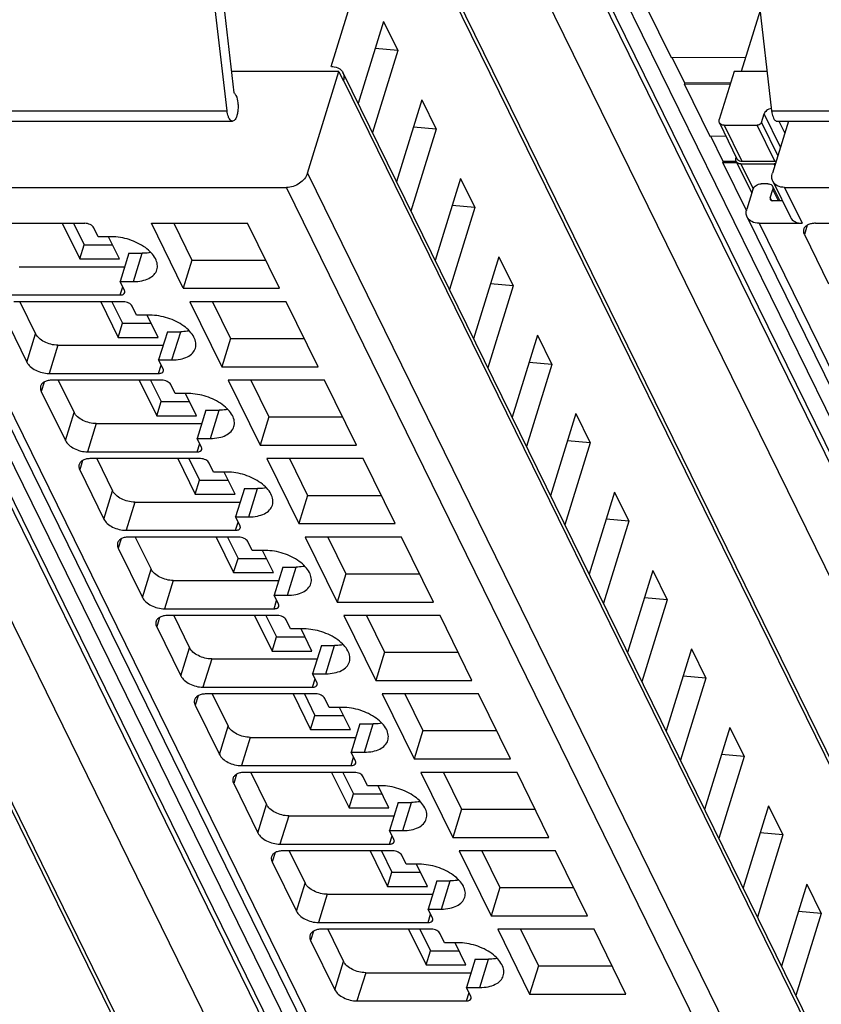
# Model space of a CAD drawing. Header units: millimetres. Extents: x 0 to 841, y 0 to 594.
# Tile 146 of 237: x 527 to 549, y 51 to 78. Entities that reach past the tile are written whole.
import ezdxf

# ---------------------------------------------------------------- set-up
doc = ezdxf.new("R2010")
doc.units = ezdxf.units.MM
doc.header["$LTSCALE"] = 46.255
doc.layers.get('0').update_dxf_attribs({"linetype": 'CONTINUOUS'})

msp = doc.modelspace()

# ---------------------------------------------------------------- linework, layer by layer
at = {"color": 9, "linetype": 'CONTINUOUS'}
for p, q in [((541.87221, 33.68029), (515.10045, 88.23541)), ((565.17505, 33.68029), (538.40329, 88.23541)), ((540.71115, 32.90348), (513.93937, 87.45865)), ((516.10722, 87.45865), (542.87901, 32.90348)), ((564.014, 32.90348), (537.24221, 87.45865)), ((539.41006, 87.45865), (566.18185, 32.90348)), ((535.83015, 37.61283), (514.05017, 81.99579)), ((559.133, 37.61283), (537.35301, 81.99579)), ((557.95718, 31.51324), (535.87215, 76.5178)), ((524.44906, 75.6697), (532.64651, 75.6697)), ((547.75191, 75.6697), (555.94935, 75.6697)), ((547.99475, 74.66228), (547.54262, 75.58362)), ((547.9502, 75.38375), (548.11434, 75.04928)), ((546.43262, 75.27029), (546.92069, 74.27572)), ((547.84175, 74.27572), (547.35368, 75.27029)), ((547.47, 75.34863), (547.92213, 74.42728)), ((546.89648, 74.19739), (547.23628, 73.50495)), ((547.83812, 74.15545), (547.81754, 74.19739)), ((534.87627, 73.93864), (557.20534, 28.43679)), ((556.62377, 28.04512), (534.29471, 73.54697)), ((547.93766, 73.17906), (547.7839, 73.49239)), ((548.11062, 73.54697), (548.59869, 72.5524)), ((547.71128, 73.25739), (547.74687, 73.18486)), ((524.09847, 72.5524), (545.4514, 29.0397)), ((547.40131, 72.5524), (568.75424, 29.0397)), ((548.73914, 72.5006), (548.6591, 72.24159)), ((530.04952, 70.93621), (530.29158, 71.71954)), ((529.67991, 70.56325), (529.75109, 70.79358)), ((527.095, 68.69842), (527.33707, 69.48174)), ((531.11716, 68.76058), (531.35923, 69.5439)), ((527.95012, 69.17094), (527.70805, 68.38761)), ((530.74755, 68.38761), (530.81873, 68.61795)), ((527.57159, 68.14933), (527.49155, 67.89032)), ((528.16265, 66.52278), (528.40471, 67.30611)), ((532.18481, 66.58494), (532.42688, 67.36827)), ((529.01776, 66.9953), (528.7757, 66.21198)), ((531.8152, 66.21198), (531.88638, 66.44231)), ((528.63924, 65.97369), (528.5592, 65.71469)), ((529.23029, 64.34715), (529.47236, 65.13047)), ((533.25246, 64.40931), (533.49452, 65.19263)), ((530.08541, 64.81967), (529.84334, 64.03634)), ((532.88285, 64.03634), (532.95403, 64.26668)), ((529.70689, 63.79806), (529.62685, 63.53905)), ((530.29794, 62.17151), (530.54001, 62.95484)), ((534.3201, 62.23367), (534.56217, 63.017)), ((531.15306, 62.64403), (530.91099, 61.86071)), ((533.95049, 61.86071), (534.02167, 62.09104)), ((530.77453, 61.62242), (530.69449, 61.36342)), ((531.36559, 59.99588), (531.60765, 60.7792)), ((535.38775, 60.05804), (535.62982, 60.84137)), ((532.2207, 60.4684), (531.97864, 59.68507)), ((535.01814, 59.68507), (535.08932, 59.91541)), ((531.84218, 59.44679), (531.76214, 59.18778)), ((532.43323, 57.82024), (532.6753, 58.60357)), ((536.4554, 57.8824), (536.69746, 58.66573)), ((533.28835, 58.29276), (533.04628, 57.50944)), ((536.08579, 57.50944), (536.15697, 57.73977)), ((532.90983, 57.27115), (532.82979, 57.01215)), ((533.50088, 55.64461), (533.74295, 56.42793)), ((537.52304, 55.70677), (537.76511, 56.4901)), ((534.356, 56.11713), (534.11393, 55.3338)), ((537.15343, 55.3338), (537.22461, 55.56414)), ((533.97747, 55.09552), (533.89743, 54.83651)), ((534.56853, 53.46897), (534.81059, 54.2523)), ((538.59069, 53.53113), (538.83276, 54.31446)), ((535.42364, 53.94149), (535.18158, 53.15817)), ((538.22108, 53.15817), (538.29226, 53.3885)), ((535.04512, 52.91988), (534.96508, 52.66088)), ((535.63617, 51.29334), (535.87824, 52.07666)), ((539.65834, 51.3555), (539.9004, 52.13883)), ((536.49129, 51.76586), (536.24922, 50.98253)), ((539.28873, 50.98253), (539.3599, 51.21287))]:
    msp.add_line(p, q, dxfattribs=at)
at = {"color": 7, "linetype": 'CONTINUOUS'}
for p, q in [((515.45155, 87.80143), (542.22334, 33.24627)), ((538.7544, 87.80143), (565.52618, 33.24627)), ((514.0385, 82.21606), (535.81849, 37.8331)), ((537.34134, 82.21606), (559.12133, 37.8331)), ((535.53023, 76.90163), (536.74056, 80.81827)), ((532.64651, 75.6697), (532.22082, 79.34447)), ((547.32622, 79.34447), (547.75191, 75.6697)), ((532.52302, 78.84006), (532.832, 76.17281)), ((544.26338, 78.57695), (544.96497, 77.14725)), ((547.42985, 78.44993), (546.90719, 76.75861)), ((536.98489, 78.15015), (536.28192, 75.87535)), ((536.98489, 78.15015), (537.38144, 77.34206)), ((537.38144, 77.34206), (536.67848, 75.06725)), ((537.38144, 77.34206), (536.75229, 77.39746)), ((544.96497, 77.14725), (547.03202, 77.16255)), ((545.34325, 76.44051), (544.99632, 77.14748)), ((535.74771, 76.75861), (532.76414, 76.75861)), ((534.87627, 73.93864), (535.74771, 76.75861)), ((535.53599, 76.90163), (535.53023, 76.90163)), ((535.74771, 76.75861), (535.86973, 76.50997)), ((546.70834, 76.75861), (546.29682, 75.42696)), ((547.62577, 76.75861), (546.70834, 76.75861)), ((535.86072, 76.73367), (557.94575, 31.72911)), ((535.86973, 76.50997), (535.87215, 76.5178)), ((545.33102, 76.40132), (545.34313, 76.44048)), ((546.60083, 76.41072), (545.33102, 76.40132)), ((545.33102, 76.40132), (546.03262, 74.97161)), ((546.61293, 76.44989), (545.34316, 76.44048)), ((538.05254, 75.97452), (537.34957, 73.69971)), ((538.05254, 75.97452), (538.44909, 75.16642)), ((524.59837, 75.38375), (532.79581, 75.38375)), ((547.47, 75.34863), (547.54262, 75.58362)), ((548.2177, 75.38375), (547.77113, 73.93864)), ((547.90121, 75.38375), (556.09865, 75.38375)), ((538.44909, 75.16642), (537.74612, 72.89162)), ((538.44909, 75.16642), (537.81994, 75.22182)), ((546.30149, 75.33885), (546.78956, 74.34427)), ((546.43262, 75.27029), (547.35368, 75.27029)), ((546.03262, 74.97161), (546.48008, 74.97493)), ((546.4109, 74.26487), (546.06397, 74.97185)), ((546.76999, 74.38415), (546.76068, 74.35405)), ((546.39867, 74.22568), (546.41077, 74.26485)), ((546.78371, 74.22853), (546.39867, 74.22568)), ((546.39867, 74.22568), (547.05099, 72.8964)), ((546.7654, 74.26747), (546.41081, 74.26485)), ((546.76535, 74.26594), (547.19791, 73.38447)), ((546.89648, 74.19739), (547.81754, 74.19739)), ((546.92069, 74.27572), (547.84175, 74.27572)), ((539.12018, 73.79888), (538.41721, 71.52408)), ((539.12018, 73.79888), (539.51674, 72.99079)), ((524.80778, 73.54697), (534.29471, 73.54697)), ((547.23126, 73.49239), (547.06181, 72.94406)), ((547.6481, 73.64906), (547.46389, 73.64906)), ((547.71128, 73.25739), (547.7839, 73.49239)), ((547.77923, 73.5805), (547.97623, 73.17906)), ((547.78279, 73.71837), (548.27086, 72.72379)), ((548.11062, 73.54697), (557.59755, 73.54697)), ((539.51674, 72.99079), (538.81377, 70.71598)), ((539.51674, 72.99079), (538.88758, 73.04619)), ((548.04744, 73.17906), (547.77918, 73.17906)), ((523.77063, 72.72379), (545.12357, 29.21109)), ((547.07348, 72.72379), (568.42641, 29.21109)), ((525.66427, 72.5524), (528.70377, 72.5524)), ((528.07328, 72.5524), (528.55824, 71.56414)), ((528.38651, 72.5524), (528.67928, 71.9558)), ((529.07101, 72.17943), (528.94899, 72.42808)), ((530.54589, 72.5524), (533.21697, 72.5524)), ((531.43052, 70.74973), (530.54589, 72.5524)), ((531.17236, 72.5524), (531.67258, 71.53306)), ((534.10159, 70.74973), (533.21697, 72.5524)), ((547.40131, 72.5524), (548.59869, 72.5524)), ((548.96711, 72.5524), (552.00662, 72.5524)), ((529.43943, 72.17943), (529.07101, 72.17943)), ((529.66352, 71.56414), (529.36157, 72.17943)), ((548.6591, 72.24159), (549.3302, 70.87405)), ((528.55824, 71.56414), (528.67928, 71.9558)), ((528.67928, 71.9558), (529.47132, 71.9558)), ((528.55824, 71.56414), (529.66352, 71.56414)), ((529.92316, 71.71954), (529.68109, 70.93621)), ((529.92316, 71.71954), (530.29158, 71.71954)), ((540.18783, 71.62325), (539.48486, 69.34844)), ((540.18783, 71.62325), (540.58438, 70.81515)), ((526.88247, 71.34657), (529.8079, 71.34657)), ((531.67258, 71.53306), (531.43052, 70.74973)), ((531.67258, 71.53306), (533.71719, 71.53306)), ((529.68109, 70.93621), (530.04952, 70.93621)), ((529.80311, 70.68757), (529.68109, 70.93621)), ((531.43052, 70.74973), (534.10159, 70.74973)), ((540.58438, 70.81515), (539.88141, 68.54035)), ((540.58438, 70.81515), (539.95523, 70.87055)), ((526.64041, 70.56325), (529.67991, 70.56325)), ((529.77142, 70.37676), (526.73192, 70.37676)), ((526.89785, 70.37676), (527.33707, 69.48174)), ((529.14092, 70.37676), (529.62589, 69.3885)), ((529.45416, 70.37676), (529.74692, 69.78017)), ((530.13866, 70.0038), (530.01664, 70.25244)), ((534.28462, 70.37676), (531.61354, 70.37676)), ((531.61354, 70.37676), (532.49816, 68.57409)), ((532.24001, 70.37676), (532.74023, 69.35742)), ((535.16924, 68.57409), (534.28462, 70.37676)), ((526.42391, 70.06596), (527.095, 68.69842)), ((530.50708, 70.0038), (530.13866, 70.0038)), ((530.73116, 69.3885), (530.42922, 70.0038)), ((529.62589, 69.3885), (529.74692, 69.78017)), ((529.74692, 69.78017), (530.53896, 69.78017)), ((529.62589, 69.3885), (530.73116, 69.3885)), ((530.99081, 69.5439), (530.74874, 68.76058)), ((530.99081, 69.5439), (531.35923, 69.5439)), ((541.25547, 69.44761), (540.55251, 67.17281)), ((541.25547, 69.44761), (541.65203, 68.63952)), ((527.95012, 69.17094), (530.87555, 69.17094)), ((532.74023, 69.35742), (532.49816, 68.57409)), ((532.74023, 69.35742), (534.78484, 69.35742)), ((530.74874, 68.76058), (531.11716, 68.76058)), ((530.87076, 68.51193), (530.74874, 68.76058)), ((532.49816, 68.57409), (535.16924, 68.57409)), ((541.65203, 68.63952), (540.94906, 66.36471)), ((541.65203, 68.63952), (541.02287, 68.69492)), ((527.70805, 68.38761), (530.74755, 68.38761)), ((530.83907, 68.20113), (527.79956, 68.20113)), ((527.9655, 68.20113), (528.40471, 67.30611)), ((530.20857, 68.20113), (530.69354, 67.21287)), ((530.5218, 68.20113), (530.81457, 67.60453)), ((531.2063, 67.82816), (531.08429, 68.07681)), ((535.35226, 68.20113), (532.68119, 68.20113)), ((532.68119, 68.20113), (533.56581, 66.39846)), ((533.30765, 68.20113), (533.80788, 67.18179)), ((536.23689, 66.39846), (535.35226, 68.20113)), ((527.49155, 67.89032), (528.16265, 66.52278)), ((531.57473, 67.82816), (531.2063, 67.82816)), ((531.79881, 67.21287), (531.49687, 67.82816)), ((530.69354, 67.21287), (530.81457, 67.60453)), ((530.81457, 67.60453), (531.60661, 67.60453)), ((530.69354, 67.21287), (531.79881, 67.21287)), ((532.05845, 67.36827), (531.81639, 66.58494)), ((532.05845, 67.36827), (532.42688, 67.36827)), ((542.32312, 67.27198), (541.62015, 64.99717)), ((542.32312, 67.27198), (542.71968, 66.46388)), ((529.01776, 66.9953), (531.9432, 66.9953)), ((533.80788, 67.18179), (533.56581, 66.39846)), ((533.80788, 67.18179), (535.85248, 67.18179)), ((531.81639, 66.58494), (532.18481, 66.58494)), ((531.9384, 66.3363), (531.81639, 66.58494)), ((533.56581, 66.39846), (536.23689, 66.39846)), ((542.71968, 66.46388), (542.01671, 64.18908)), ((542.71968, 66.46388), (542.09052, 66.51928)), ((528.7757, 66.21198), (531.8152, 66.21198)), ((531.90671, 66.02549), (528.86721, 66.02549)), ((529.03315, 66.02549), (529.47236, 65.13047)), ((531.27622, 66.02549), (531.76118, 65.03723)), ((531.58945, 66.02549), (531.88222, 65.4289)), ((532.27395, 65.65253), (532.15193, 65.90117)), ((536.41991, 66.02549), (533.74883, 66.02549)), ((533.74883, 66.02549), (534.63346, 64.22282)), ((534.3753, 66.02549), (534.87552, 65.00615)), ((537.30453, 64.22282), (536.41991, 66.02549)), ((528.5592, 65.71469), (529.23029, 64.34715)), ((532.64237, 65.65253), (532.27395, 65.65253)), ((532.86646, 65.03723), (532.56451, 65.65253)), ((531.76118, 65.03723), (531.88222, 65.4289)), ((531.88222, 65.4289), (532.67426, 65.4289)), ((531.76118, 65.03723), (532.86646, 65.03723)), ((533.1261, 65.19263), (532.88403, 64.40931)), ((533.1261, 65.19263), (533.49452, 65.19263)), ((534.87552, 65.00615), (534.63346, 64.22282)), ((534.87552, 65.00615), (536.92013, 65.00615)), ((543.39077, 65.09634), (542.6878, 62.82154)), ((543.39077, 65.09634), (543.78732, 64.28825)), ((530.08541, 64.81967), (533.01084, 64.81967)), ((532.88403, 64.40931), (533.25246, 64.40931)), ((533.00605, 64.16066), (532.88403, 64.40931)), ((534.63346, 64.22282), (537.30453, 64.22282)), ((543.78732, 64.28825), (543.08435, 62.01344)), ((543.78732, 64.28825), (543.15817, 64.34365)), ((529.84334, 64.03634), (532.88285, 64.03634)), ((532.97436, 63.84986), (529.93486, 63.84986)), ((530.10079, 63.84986), (530.54001, 62.95484)), ((532.34386, 63.84986), (532.82883, 62.8616)), ((532.6571, 63.84986), (532.94986, 63.25326)), ((533.3416, 63.47689), (533.21958, 63.72554)), ((537.48756, 63.84986), (534.81648, 63.84986)), ((534.81648, 63.84986), (535.7011, 62.04719)), ((535.44295, 63.84986), (535.94317, 62.83052)), ((538.37218, 62.04719), (537.48756, 63.84986)), ((529.62685, 63.53905), (530.29794, 62.17151)), ((533.71002, 63.47689), (533.3416, 63.47689)), ((533.9341, 62.8616), (533.63216, 63.47689)), ((532.82883, 62.8616), (532.94986, 63.25326)), ((532.94986, 63.25326), (533.7419, 63.25326)), ((532.82883, 62.8616), (533.9341, 62.8616)), ((534.19375, 63.017), (533.95168, 62.23367)), ((534.19375, 63.017), (534.56217, 63.017)), ((535.94317, 62.83052), (535.7011, 62.04719)), ((535.94317, 62.83052), (537.98778, 62.83052)), ((544.45841, 62.92071), (543.75545, 60.6459)), ((544.45841, 62.92071), (544.85497, 62.11261)), ((531.15306, 62.64403), (534.07849, 62.64403)), ((533.95168, 62.23367), (534.3201, 62.23367)), ((534.0737, 61.98503), (533.95168, 62.23367)), ((535.7011, 62.04719), (538.37218, 62.04719)), ((544.85497, 62.11261), (544.152, 59.83781)), ((544.85497, 62.11261), (544.22581, 62.16801)), ((530.91099, 61.86071), (533.95049, 61.86071)), ((534.04201, 61.67422), (531.0025, 61.67422)), ((531.16844, 61.67422), (531.60765, 60.7792)), ((533.41151, 61.67422), (533.89648, 60.68596)), ((533.72474, 61.67422), (534.01751, 61.07763)), ((534.40924, 61.30126), (534.28723, 61.5499)), ((538.5552, 61.67422), (535.88413, 61.67422)), ((535.88413, 61.67422), (536.76875, 59.87156)), ((536.51059, 61.67422), (537.01081, 60.65488)), ((539.43983, 59.87156), (538.5552, 61.67422)), ((530.69449, 61.36342), (531.36559, 59.99588)), ((534.77767, 61.30126), (534.40924, 61.30126)), ((535.00175, 60.68596), (534.69981, 61.30126)), ((533.89648, 60.68596), (534.01751, 61.07763)), ((534.01751, 61.07763), (534.80955, 61.07763)), ((533.89648, 60.68596), (535.00175, 60.68596)), ((535.26139, 60.84137), (535.01933, 60.05804)), ((535.26139, 60.84137), (535.62982, 60.84137)), ((537.01081, 60.65488), (536.76875, 59.87156)), ((537.01081, 60.65488), (539.05542, 60.65488)), ((545.52606, 60.74507), (544.82309, 58.47027)), ((545.52606, 60.74507), (545.92262, 59.93698)), ((532.2207, 60.4684), (535.14614, 60.4684)), ((535.01933, 60.05804), (535.38775, 60.05804)), ((535.14134, 59.80939), (535.01933, 60.05804)), ((536.76875, 59.87156), (539.43983, 59.87156)), ((545.92262, 59.93698), (545.21965, 57.66217)), ((545.92262, 59.93698), (545.29346, 59.99238)), ((531.97864, 59.68507), (535.01814, 59.68507)), ((535.10965, 59.49859), (532.07015, 59.49859)), ((532.23609, 59.49859), (532.6753, 58.60357)), ((534.47916, 59.49859), (534.96412, 58.51033)), ((534.79239, 59.49859), (535.08516, 58.90199)), ((535.47689, 59.12562), (535.35487, 59.37427)), ((539.62285, 59.49859), (536.95177, 59.49859)), ((536.95177, 59.49859), (537.8364, 57.69592)), ((537.57824, 59.49859), (538.07846, 58.47925)), ((540.50747, 57.69592), (539.62285, 59.49859)), ((531.76214, 59.18778), (532.43323, 57.82024)), ((535.84531, 59.12562), (535.47689, 59.12562)), ((536.0694, 58.51033), (535.76745, 59.12562)), ((534.96412, 58.51033), (535.08516, 58.90199)), ((535.08516, 58.90199), (535.8772, 58.90199)), ((534.96412, 58.51033), (536.0694, 58.51033)), ((536.32904, 58.66573), (536.08697, 57.8824)), ((536.32904, 58.66573), (536.69746, 58.66573)), ((538.07846, 58.47925), (537.8364, 57.69592)), ((538.07846, 58.47925), (540.12307, 58.47925)), ((546.59371, 58.56944), (545.89074, 56.29463)), ((546.59371, 58.56944), (546.99026, 57.76134)), ((533.28835, 58.29276), (536.21378, 58.29276)), ((536.08697, 57.8824), (536.4554, 57.8824)), ((536.20899, 57.63376), (536.08697, 57.8824)), ((537.8364, 57.69592), (540.50747, 57.69592)), ((546.99026, 57.76134), (546.28729, 55.48654)), ((546.99026, 57.76134), (546.36111, 57.81674)), ((533.04628, 57.50944), (536.08579, 57.50944)), ((536.1773, 57.32295), (533.1378, 57.32295)), ((533.30373, 57.32295), (533.74295, 56.42793)), ((535.5468, 57.32295), (536.03177, 56.33469)), ((535.86004, 57.32295), (536.1528, 56.72636)), ((536.54454, 56.94999), (536.42252, 57.19863)), ((540.6905, 57.32295), (538.01942, 57.32295)), ((538.01942, 57.32295), (538.90404, 55.52029)), ((538.64589, 57.32295), (539.14611, 56.30361)), ((541.57512, 55.52029), (540.6905, 57.32295)), ((532.82979, 57.01215), (533.50088, 55.64461)), ((536.91296, 56.94999), (536.54454, 56.94999)), ((537.13704, 56.33469), (536.8351, 56.94999)), ((536.03177, 56.33469), (536.1528, 56.72636)), ((536.1528, 56.72636), (536.94484, 56.72636)), ((536.03177, 56.33469), (537.13704, 56.33469)), ((537.39669, 56.4901), (537.15462, 55.70677)), ((537.39669, 56.4901), (537.76511, 56.4901)), ((539.14611, 56.30361), (538.90404, 55.52029)), ((539.14611, 56.30361), (541.19072, 56.30361)), ((547.66135, 56.3938), (546.95839, 54.119)), ((547.66135, 56.3938), (548.05791, 55.58571)), ((534.356, 56.11713), (537.28143, 56.11713)), ((537.15462, 55.70677), (537.52304, 55.70677)), ((537.27664, 55.45812), (537.15462, 55.70677)), ((538.90404, 55.52029), (541.57512, 55.52029)), ((548.05791, 55.58571), (547.35494, 53.3109)), ((548.05791, 55.58571), (547.42875, 55.64111)), ((534.11393, 55.3338), (537.15343, 55.3338)), ((537.24494, 55.14732), (534.20544, 55.14732)), ((534.37138, 55.14732), (534.81059, 54.2523)), ((536.61445, 55.14732), (537.09942, 54.15906)), ((536.92768, 55.14732), (537.22045, 54.55072)), ((537.61218, 54.77435), (537.49017, 55.023)), ((541.75814, 55.14732), (539.08707, 55.14732)), ((539.08707, 55.14732), (539.97169, 53.34465)), ((539.71353, 55.14732), (540.21375, 54.12798)), ((542.64276, 53.34465), (541.75814, 55.14732)), ((533.89743, 54.83651), (534.56853, 53.46897)), ((537.98061, 54.77435), (537.61218, 54.77435)), ((538.20469, 54.15906), (537.90275, 54.77435)), ((537.09942, 54.15906), (537.22045, 54.55072)), ((537.22045, 54.55072), (538.01249, 54.55072)), ((537.09942, 54.15906), (538.20469, 54.15906)), ((538.46433, 54.31446), (538.22227, 53.53113)), ((538.46433, 54.31446), (538.83276, 54.31446)), ((540.21375, 54.12798), (539.97169, 53.34465)), ((540.21375, 54.12798), (542.25836, 54.12798)), ((548.729, 54.21817), (548.02603, 51.94336)), ((548.729, 54.21817), (549.12556, 53.41007)), ((535.42364, 53.94149), (538.34908, 53.94149)), ((538.22227, 53.53113), (538.59069, 53.53113)), ((538.34428, 53.28249), (538.22227, 53.53113)), ((539.97169, 53.34465), (542.64276, 53.34465)), ((549.12556, 53.41007), (548.42259, 51.13527)), ((549.12556, 53.41007), (548.4964, 53.46547)), ((535.18158, 53.15817), (538.22108, 53.15817)), ((538.31259, 52.97168), (535.27309, 52.97168)), ((535.43903, 52.97168), (535.87824, 52.07666)), ((537.68209, 52.97168), (538.16706, 51.98342)), ((537.99533, 52.97168), (538.2881, 52.37509)), ((538.67983, 52.59872), (538.55781, 52.84736)), ((542.82579, 52.97168), (540.15471, 52.97168)), ((540.15471, 52.97168), (541.03933, 51.16902)), ((540.78118, 52.97168), (541.2814, 51.95234)), ((543.71041, 51.16902), (542.82579, 52.97168)), ((534.96508, 52.66088), (535.63617, 51.29334)), ((539.04825, 52.59872), (538.67983, 52.59872)), ((539.27234, 51.98342), (538.97039, 52.59872)), ((538.16706, 51.98342), (538.2881, 52.37509)), ((538.2881, 52.37509), (539.08014, 52.37509)), ((538.16706, 51.98342), (539.27234, 51.98342)), ((539.53198, 52.13883), (539.28991, 51.3555)), ((539.53198, 52.13883), (539.9004, 52.13883)), ((541.2814, 51.95234), (541.03933, 51.16902)), ((541.2814, 51.95234), (543.32601, 51.95234)), ((536.49129, 51.76586), (539.41672, 51.76586)), ((539.28991, 51.3555), (539.65834, 51.3555)), ((539.41193, 51.10685), (539.28991, 51.3555)), ((541.03933, 51.16902), (543.71041, 51.16902)), ((536.24922, 50.98253), (539.28873, 50.98253))]:
    msp.add_line(p, q, dxfattribs=at)
for centre, radius, start, end in [((535.63265, 76.62174), 0.25405, 26.13953, 28.651716), ((535.63114, 76.62104), 0.25571, 20.378799, 26.132367), ((546.92053, 74.47912), 0.2034, 263.10788, 270.044676), ((547.68517, 73.53431), 0.10478, 26.152647, 30.827112)]:
    msp.add_arc(centre, radius, start, end, dxfattribs=at)
for points, knots in [([(535.53944, 76.90163), (535.56626, 76.90181), (535.66333, 76.89475), (535.76095, 76.85322), (535.81091, 76.80308)], [0, 0, 0, 0, 0.27475204, 1, 1, 1, 1]), ([(535.87085, 76.71009), (535.87627, 76.69548), (535.8934, 76.63271), (535.88667, 76.56481), (535.87215, 76.5178)], [0, 0, 0, 0, 0.24049099, 1, 1, 1, 1]), ([(532.89264, 76.09708), (532.92329, 76.03462), (532.94639, 75.92383), (532.95386, 75.7734), (532.94605, 75.6555), (532.92391, 75.54784), (532.88989, 75.45123), (532.83468, 75.38375), (532.79581, 75.38376)], [0, 0, 0, 0, 0.27031636, 0.42849814, 0.58563937, 0.72925847, 0.84897904, 1, 1, 1, 1]), ([(532.832, 76.17281), (532.83782, 76.16924), (532.86364, 76.14898), (532.88129, 76.12021), (532.89264, 76.09708)], [0, 0, 0, 0, 0.20946324, 1, 1, 1, 1]), ([(532.69898, 75.47042), (532.69238, 75.48388), (532.66611, 75.54771), (532.65271, 75.61618), (532.64651, 75.6697)], [0, 0, 0, 0, 0.21767694, 1, 1, 1, 1]), ([(547.67632, 75.71916), (547.66244, 75.71321), (547.61188, 75.68662), (547.56887, 75.64298), (547.55092, 75.6049)], [0, 0, 0, 0, 0.26402802, 1, 1, 1, 1]), ([(547.75191, 75.6697), (547.75412, 75.65063), (547.76425, 75.58262), (547.78251, 75.51499), (547.80438, 75.47042)], [0, 0, 0, 0, 0.27893412, 1, 1, 1, 1]), ([(532.79581, 75.38376), (532.78695, 75.38376), (532.74194, 75.39466), (532.71479, 75.43821), (532.69898, 75.47042)], [0, 0, 0, 0, 0.1980752, 1, 1, 1, 1]), ([(546.3015, 75.33885), (546.29186, 75.35848), (546.28784, 75.39034), (546.29448, 75.41938), (546.29682, 75.42696)], [0, 0, 0, 0, 0.7338598, 1, 1, 1, 1]), ([(547.80438, 75.47042), (547.81068, 75.45759), (547.83148, 75.41986), (547.87119, 75.38376), (547.90121, 75.38376)], [0, 0, 0, 0, 0.32261421, 1, 1, 1, 1]), ([(546.43262, 75.27029), (546.40509, 75.27029), (546.35234, 75.27958), (546.31198, 75.31751), (546.3015, 75.33885)], [0, 0, 0, 0, 0.53653651, 1, 1, 1, 1]), ([(547.47, 75.34863), (547.46664, 75.33777), (547.44229, 75.295), (547.39072, 75.27029), (547.35368, 75.27029)], [0, 0, 0, 0, 0.23470992, 1, 1, 1, 1]), ([(546.76536, 74.26595), (546.75572, 74.28558), (546.75171, 74.31743), (546.75834, 74.34647), (546.76068, 74.35405)], [0, 0, 0, 0, 0.7338598, 1, 1, 1, 1]), ([(546.78956, 74.34428), (546.79854, 74.326), (546.83025, 74.29274), (546.87332, 74.27996), (546.89612, 74.27719)], [0, 0, 0, 0, 0.46993173, 1, 1, 1, 1]), ([(546.89648, 74.19739), (546.86895, 74.19739), (546.8162, 74.20668), (546.77584, 74.2446), (546.76536, 74.26595)], [0, 0, 0, 0, 0.53653651, 1, 1, 1, 1]), ([(534.87627, 73.93864), (534.84143, 73.8259), (534.66612, 73.62743), (534.421, 73.54697), (534.29471, 73.54697)], [0, 0, 0, 0, 0.48302105, 1, 1, 1, 1]), ([(547.78279, 73.71837), (547.76687, 73.75081), (547.74826, 73.82584), (547.75969, 73.90162), (547.77113, 73.93864)], [0, 0, 0, 0, 0.48263732, 1, 1, 1, 1]), ([(547.23126, 73.49239), (547.24519, 73.53748), (547.31531, 73.61688), (547.41337, 73.64906), (547.46389, 73.64906)], [0, 0, 0, 0, 0.48301924, 1, 1, 1, 1]), ([(547.6481, 73.64906), (547.65598, 73.64906), (547.68557, 73.64742), (547.71515, 73.63887), (547.73396, 73.62792)], [0, 0, 0, 0, 0.26597106, 1, 1, 1, 1]), ([(547.77922, 73.5805), (547.78886, 73.56087), (547.79288, 73.52901), (547.78624, 73.49997), (547.7839, 73.49239)], [0, 0, 0, 0, 0.7338598, 1, 1, 1, 1]), ([(548.11062, 73.54697), (548.0418, 73.54697), (547.90995, 73.5702), (547.809, 73.66497), (547.78279, 73.71837)], [0, 0, 0, 0, 0.53640252, 1, 1, 1, 1]), ([(547.7136, 73.21334), (547.71883, 73.20265), (547.73907, 73.18373), (547.76542, 73.17906), (547.77918, 73.17906)], [0, 0, 0, 0, 0.46369268, 1, 1, 1, 1]), ([(547.07348, 72.72379), (547.05755, 72.75624), (547.03895, 72.83126), (547.05037, 72.90705), (547.06181, 72.94406)], [0, 0, 0, 0, 0.48263732, 1, 1, 1, 1]), ([(547.40131, 72.5524), (547.33249, 72.5524), (547.20064, 72.57562), (547.09969, 72.6704), (547.07348, 72.72379)], [0, 0, 0, 0, 0.53640252, 1, 1, 1, 1]), ([(548.27086, 72.72379), (548.29707, 72.6704), (548.39802, 72.57562), (548.52987, 72.5524), (548.59869, 72.5524)], [0, 0, 0, 0, 0.46359768, 1, 1, 1, 1]), ([(528.94899, 72.42808), (528.92976, 72.46727), (528.84832, 72.52871), (528.75462, 72.5524), (528.70377, 72.5524)], [0, 0, 0, 0, 0.46198205, 1, 1, 1, 1]), ([(548.64193, 72.38922), (548.63843, 72.3779), (548.62873, 72.32818), (548.64218, 72.27608), (548.6591, 72.24159)], [0, 0, 0, 0, 0.23564532, 1, 1, 1, 1]), ([(548.96711, 72.5524), (548.92798, 72.5524), (548.85426, 72.54617), (548.75519, 72.51506), (548.67971, 72.46331), (548.64962, 72.41411), (548.64193, 72.38922)], [0, 0, 0, 0, 0.30375974, 0.56999726, 0.79778841, 1, 1, 1, 1]), ([(530.69987, 71.26258), (530.71461, 71.31032), (530.72144, 71.41998), (530.66227, 71.58362), (530.54485, 71.74147), (530.31272, 71.94153), (529.93999, 72.1207), (529.60653, 72.17943), (529.43943, 72.17943)], [0, 0, 0, 0, 0.08651326, 0.18324425, 0.2955517, 0.42361951, 0.71069026, 1, 1, 1, 1]), ([(530.53223, 71.74333), (530.51333, 71.73933), (530.43389, 71.72499), (530.35295, 71.71954), (530.29158, 71.71954)], [0, 0, 0, 0, 0.23947121, 1, 1, 1, 1]), ([(530.04952, 70.93621), (530.12779, 70.93621), (530.27523, 70.94866), (530.47335, 71.0109), (530.62434, 71.11437), (530.68449, 71.2128), (530.69987, 71.26258)], [0, 0, 0, 0, 0.30376172, 0.57000494, 0.79777765, 1, 1, 1, 1]), ([(529.67991, 70.56325), (529.7091, 70.56325), (529.76125, 70.56921), (529.80356, 70.60779), (529.80998, 70.62852)], [0, 0, 0, 0, 0.57363204, 1, 1, 1, 1]), ([(529.80998, 70.62852), (529.81138, 70.63305), (529.81524, 70.65294), (529.80988, 70.67378), (529.80311, 70.68757)], [0, 0, 0, 0, 0.23585703, 1, 1, 1, 1]), ([(530.01664, 70.25244), (529.99741, 70.29164), (529.91597, 70.35308), (529.82226, 70.37676), (529.77142, 70.37676)], [0, 0, 0, 0, 0.46198205, 1, 1, 1, 1]), ([(531.76752, 69.08695), (531.78226, 69.13469), (531.78909, 69.24435), (531.72992, 69.40799), (531.6125, 69.56583), (531.38037, 69.76589), (531.00763, 69.94506), (530.67417, 70.0038), (530.50708, 70.0038)], [0, 0, 0, 0, 0.08651326, 0.18324425, 0.2955517, 0.42361951, 0.71069026, 1, 1, 1, 1]), ([(527.95012, 69.17094), (527.82301, 69.17094), (527.63295, 69.21979), (527.43287, 69.34975), (527.35928, 69.43648), (527.33707, 69.48174)], [0, 0, 0, 0, 0.53501664, 0.78777233, 1, 1, 1, 1]), ([(531.59988, 69.5677), (531.58098, 69.5637), (531.50154, 69.54936), (531.4206, 69.5439), (531.35923, 69.5439)], [0, 0, 0, 0, 0.23947121, 1, 1, 1, 1]), ([(531.11716, 68.76058), (531.19544, 68.76058), (531.34288, 68.77302), (531.541, 68.83526), (531.69199, 68.93873), (531.75214, 69.03716), (531.76752, 69.08695)], [0, 0, 0, 0, 0.30376172, 0.57000494, 0.79777765, 1, 1, 1, 1]), ([(527.095, 68.69842), (527.11721, 68.65315), (527.1908, 68.56642), (527.39088, 68.43646), (527.58094, 68.38761), (527.70805, 68.38761)], [0, 0, 0, 0, 0.21222789, 0.46498369, 1, 1, 1, 1]), ([(530.74755, 68.38761), (530.77674, 68.38761), (530.8289, 68.39357), (530.87121, 68.43216), (530.87763, 68.45289)], [0, 0, 0, 0, 0.57363204, 1, 1, 1, 1]), ([(530.87763, 68.45289), (530.87903, 68.45741), (530.88289, 68.47731), (530.87752, 68.49814), (530.87076, 68.51193)], [0, 0, 0, 0, 0.23585703, 1, 1, 1, 1]), ([(527.47438, 68.03795), (527.47088, 68.02663), (527.46118, 67.97691), (527.47463, 67.92481), (527.49155, 67.89032)], [0, 0, 0, 0, 0.23564532, 1, 1, 1, 1]), ([(527.79956, 68.20113), (527.76043, 68.20113), (527.68671, 68.1949), (527.58764, 68.16379), (527.51216, 68.11204), (527.48207, 68.06284), (527.47438, 68.03795)], [0, 0, 0, 0, 0.30375974, 0.56999726, 0.79778841, 1, 1, 1, 1]), ([(531.08429, 68.07681), (531.06505, 68.116), (530.98362, 68.17744), (530.88991, 68.20113), (530.83907, 68.20113)], [0, 0, 0, 0, 0.46198205, 1, 1, 1, 1]), ([(532.83516, 66.91131), (532.84991, 66.95906), (532.85674, 67.06871), (532.79756, 67.23235), (532.68014, 67.3902), (532.44801, 67.59026), (532.07528, 67.76943), (531.74182, 67.82816), (531.57473, 67.82816)], [0, 0, 0, 0, 0.08651326, 0.18324425, 0.2955517, 0.42361951, 0.71069026, 1, 1, 1, 1]), ([(529.01776, 66.9953), (528.89065, 66.9953), (528.7006, 67.04416), (528.50052, 67.17412), (528.42693, 67.26084), (528.40471, 67.30611)], [0, 0, 0, 0, 0.53501664, 0.78777233, 1, 1, 1, 1]), ([(532.66753, 67.39206), (532.64862, 67.38806), (532.56919, 67.37372), (532.48825, 67.36827), (532.42688, 67.36827)], [0, 0, 0, 0, 0.23947121, 1, 1, 1, 1]), ([(532.18481, 66.58494), (532.26308, 66.58494), (532.41053, 66.59739), (532.60865, 66.65963), (532.75964, 66.7631), (532.81979, 66.86153), (532.83516, 66.91131)], [0, 0, 0, 0, 0.30376172, 0.57000494, 0.79777765, 1, 1, 1, 1]), ([(528.16265, 66.52278), (528.18486, 66.47752), (528.25845, 66.39079), (528.45853, 66.26083), (528.64859, 66.21198), (528.7757, 66.21198)], [0, 0, 0, 0, 0.21222789, 0.46498369, 1, 1, 1, 1]), ([(531.8152, 66.21198), (531.84439, 66.21198), (531.89655, 66.21794), (531.93885, 66.25653), (531.94527, 66.27725)], [0, 0, 0, 0, 0.57363204, 1, 1, 1, 1]), ([(531.94527, 66.27725), (531.94668, 66.28178), (531.95053, 66.30167), (531.94517, 66.32251), (531.9384, 66.3363)], [0, 0, 0, 0, 0.23585703, 1, 1, 1, 1]), ([(528.54202, 65.86231), (528.53853, 65.851), (528.52883, 65.80128), (528.54228, 65.74918), (528.5592, 65.71469)], [0, 0, 0, 0, 0.23564532, 1, 1, 1, 1]), ([(528.86721, 66.02549), (528.82808, 66.02549), (528.75436, 66.01927), (528.65529, 65.98816), (528.57981, 65.9364), (528.54972, 65.8872), (528.54202, 65.86231)], [0, 0, 0, 0, 0.30375974, 0.56999726, 0.79778841, 1, 1, 1, 1]), ([(532.15193, 65.90117), (532.1327, 65.94037), (532.05126, 66.00181), (531.95756, 66.02549), (531.90671, 66.02549)], [0, 0, 0, 0, 0.46198205, 1, 1, 1, 1]), ([(533.90281, 64.73568), (533.91755, 64.78342), (533.92438, 64.89308), (533.86521, 65.05672), (533.74779, 65.21456), (533.51566, 65.41463), (533.14293, 65.59379), (532.80946, 65.65253), (532.64237, 65.65253)], [0, 0, 0, 0, 0.08651326, 0.18324425, 0.2955517, 0.42361951, 0.71069026, 1, 1, 1, 1]), ([(530.08541, 64.81967), (529.9583, 64.81967), (529.76824, 64.86852), (529.56816, 64.99848), (529.49457, 65.08521), (529.47236, 65.13047)], [0, 0, 0, 0, 0.53501664, 0.78777233, 1, 1, 1, 1]), ([(533.73517, 65.21643), (533.71627, 65.21243), (533.63683, 65.19809), (533.55589, 65.19263), (533.49452, 65.19263)], [0, 0, 0, 0, 0.23947121, 1, 1, 1, 1]), ([(533.25246, 64.40931), (533.33073, 64.40931), (533.47817, 64.42175), (533.67629, 64.48399), (533.82728, 64.58746), (533.88743, 64.68589), (533.90281, 64.73568)], [0, 0, 0, 0, 0.30376172, 0.57000494, 0.79777765, 1, 1, 1, 1]), ([(529.23029, 64.34715), (529.25251, 64.30188), (529.3261, 64.21515), (529.52618, 64.08519), (529.71623, 64.03634), (529.84334, 64.03634)], [0, 0, 0, 0, 0.21222789, 0.46498369, 1, 1, 1, 1]), ([(532.88285, 64.03634), (532.91204, 64.03634), (532.96419, 64.0423), (533.0065, 64.08089), (533.01292, 64.10162)], [0, 0, 0, 0, 0.57363204, 1, 1, 1, 1]), ([(533.01292, 64.10162), (533.01432, 64.10615), (533.01818, 64.12604), (533.01282, 64.14687), (533.00605, 64.16066)], [0, 0, 0, 0, 0.23585703, 1, 1, 1, 1]), ([(529.60967, 63.68668), (529.60617, 63.67536), (529.59647, 63.62564), (529.60992, 63.57354), (529.62685, 63.53905)], [0, 0, 0, 0, 0.23564532, 1, 1, 1, 1]), ([(529.93486, 63.84986), (529.89572, 63.84986), (529.822, 63.84363), (529.72293, 63.81252), (529.64746, 63.76077), (529.61736, 63.71157), (529.60967, 63.68668)], [0, 0, 0, 0, 0.30375974, 0.56999726, 0.79778841, 1, 1, 1, 1]), ([(533.21958, 63.72554), (533.20035, 63.76473), (533.11891, 63.82617), (533.0252, 63.84986), (532.97436, 63.84986)], [0, 0, 0, 0, 0.46198205, 1, 1, 1, 1]), ([(534.97045, 62.56004), (534.9852, 62.60779), (534.99203, 62.71744), (534.93286, 62.88108), (534.81544, 63.03893), (534.58331, 63.23899), (534.21057, 63.41816), (533.87711, 63.47689), (533.71002, 63.47689)], [0, 0, 0, 0, 0.08651326, 0.18324425, 0.2955517, 0.42361951, 0.71069026, 1, 1, 1, 1]), ([(531.15306, 62.64403), (531.02595, 62.64403), (530.83589, 62.69289), (530.63581, 62.82285), (530.56222, 62.90957), (530.54001, 62.95484)], [0, 0, 0, 0, 0.53501664, 0.78777233, 1, 1, 1, 1]), ([(534.80282, 63.04079), (534.78392, 63.03679), (534.70448, 63.02245), (534.62354, 63.017), (534.56217, 63.017)], [0, 0, 0, 0, 0.23947121, 1, 1, 1, 1]), ([(534.3201, 62.23367), (534.39838, 62.23367), (534.54582, 62.24612), (534.74394, 62.30836), (534.89493, 62.41183), (534.95508, 62.51026), (534.97045, 62.56004)], [0, 0, 0, 0, 0.30376172, 0.57000494, 0.79777765, 1, 1, 1, 1]), ([(530.29794, 62.17151), (530.32015, 62.12625), (530.39374, 62.03952), (530.59382, 61.90956), (530.78388, 61.86071), (530.91099, 61.86071)], [0, 0, 0, 0, 0.21222789, 0.46498369, 1, 1, 1, 1]), ([(533.95049, 61.86071), (533.97968, 61.86071), (534.03184, 61.86667), (534.07415, 61.90526), (534.08057, 61.92598)], [0, 0, 0, 0, 0.57363204, 1, 1, 1, 1]), ([(534.08057, 61.92598), (534.08197, 61.93051), (534.08583, 61.9504), (534.08046, 61.97124), (534.0737, 61.98503)], [0, 0, 0, 0, 0.23585703, 1, 1, 1, 1]), ([(530.67732, 61.51104), (530.67382, 61.49973), (530.66412, 61.45001), (530.67757, 61.39791), (530.69449, 61.36342)], [0, 0, 0, 0, 0.23564532, 1, 1, 1, 1]), ([(531.0025, 61.67422), (530.96337, 61.67422), (530.88965, 61.668), (530.79058, 61.63689), (530.7151, 61.58513), (530.68501, 61.53593), (530.67732, 61.51104)], [0, 0, 0, 0, 0.30375974, 0.56999726, 0.79778841, 1, 1, 1, 1]), ([(534.28723, 61.5499), (534.26799, 61.5891), (534.18656, 61.65054), (534.09285, 61.67422), (534.04201, 61.67422)], [0, 0, 0, 0, 0.46198205, 1, 1, 1, 1]), ([(536.0381, 60.38441), (536.05285, 60.43215), (536.05968, 60.54181), (536.0005, 60.70545), (535.88308, 60.86329), (535.65095, 61.06336), (535.27822, 61.24252), (534.94476, 61.30126), (534.77767, 61.30126)], [0, 0, 0, 0, 0.08651326, 0.18324425, 0.2955517, 0.42361951, 0.71069026, 1, 1, 1, 1]), ([(532.2207, 60.4684), (532.09359, 60.4684), (531.90353, 60.51725), (531.70345, 60.64721), (531.62987, 60.73394), (531.60765, 60.7792)], [0, 0, 0, 0, 0.53501664, 0.78777233, 1, 1, 1, 1]), ([(535.87047, 60.86516), (535.85156, 60.86116), (535.77212, 60.84682), (535.69119, 60.84137), (535.62982, 60.84137)], [0, 0, 0, 0, 0.23947121, 1, 1, 1, 1]), ([(535.38775, 60.05804), (535.46602, 60.05804), (535.61347, 60.07048), (535.81159, 60.13272), (535.96258, 60.23619), (536.02273, 60.33462), (536.0381, 60.38441)], [0, 0, 0, 0, 0.30376172, 0.57000494, 0.79777765, 1, 1, 1, 1]), ([(531.36559, 59.99588), (531.3878, 59.95061), (531.46139, 59.86388), (531.66147, 59.73392), (531.85153, 59.68507), (531.97864, 59.68507)], [0, 0, 0, 0, 0.21222789, 0.46498369, 1, 1, 1, 1]), ([(535.14821, 59.75035), (535.14961, 59.75488), (535.15347, 59.77477), (535.14811, 59.7956), (535.14134, 59.80939)], [0, 0, 0, 0, 0.23585703, 1, 1, 1, 1]), ([(535.01814, 59.68507), (535.04733, 59.68507), (535.09949, 59.69103), (535.14179, 59.72962), (535.14821, 59.75035)], [0, 0, 0, 0, 0.57363204, 1, 1, 1, 1]), ([(531.74496, 59.33541), (531.74147, 59.32409), (531.73177, 59.27437), (531.74522, 59.22228), (531.76214, 59.18778)], [0, 0, 0, 0, 0.23564532, 1, 1, 1, 1]), ([(532.07015, 59.49859), (532.03101, 59.49859), (531.9573, 59.49236), (531.85823, 59.46125), (531.78275, 59.4095), (531.75266, 59.3603), (531.74496, 59.33541)], [0, 0, 0, 0, 0.30375974, 0.56999726, 0.79778841, 1, 1, 1, 1]), ([(535.35487, 59.37427), (535.33564, 59.41346), (535.2542, 59.47491), (535.1605, 59.49859), (535.10965, 59.49859)], [0, 0, 0, 0, 0.46198205, 1, 1, 1, 1]), ([(537.10575, 58.20877), (537.12049, 58.25652), (537.12732, 58.36617), (537.06815, 58.52981), (536.95073, 58.68766), (536.7186, 58.88772), (536.34587, 59.06689), (536.0124, 59.12562), (535.84531, 59.12562)], [0, 0, 0, 0, 0.08651326, 0.18324425, 0.2955517, 0.42361951, 0.71069026, 1, 1, 1, 1]), ([(533.28835, 58.29276), (533.16124, 58.29276), (532.97118, 58.34162), (532.7711, 58.47158), (532.69751, 58.5583), (532.6753, 58.60357)], [0, 0, 0, 0, 0.53501664, 0.78777233, 1, 1, 1, 1]), ([(536.93811, 58.68953), (536.91921, 58.68552), (536.83977, 58.67118), (536.75883, 58.66573), (536.69746, 58.66573)], [0, 0, 0, 0, 0.23947121, 1, 1, 1, 1]), ([(536.4554, 57.8824), (536.53367, 57.8824), (536.68111, 57.89485), (536.87923, 57.95709), (537.03022, 58.06056), (537.09037, 58.15899), (537.10575, 58.20877)], [0, 0, 0, 0, 0.30376172, 0.57000494, 0.79777765, 1, 1, 1, 1]), ([(532.43323, 57.82024), (532.45545, 57.77498), (532.52904, 57.68825), (532.72912, 57.55829), (532.91917, 57.50944), (533.04628, 57.50944)], [0, 0, 0, 0, 0.21222789, 0.46498369, 1, 1, 1, 1]), ([(536.21586, 57.57471), (536.21726, 57.57924), (536.22112, 57.59913), (536.21576, 57.61997), (536.20899, 57.63376)], [0, 0, 0, 0, 0.23585703, 1, 1, 1, 1]), ([(536.08579, 57.50944), (536.11498, 57.50944), (536.16713, 57.5154), (536.20944, 57.55399), (536.21586, 57.57471)], [0, 0, 0, 0, 0.57363204, 1, 1, 1, 1]), ([(532.81261, 57.15977), (532.80911, 57.14846), (532.79941, 57.09874), (532.81286, 57.04664), (532.82979, 57.01215)], [0, 0, 0, 0, 0.23564532, 1, 1, 1, 1]), ([(533.1378, 57.32295), (533.09866, 57.32295), (533.02494, 57.31673), (532.92587, 57.28562), (532.85039, 57.23386), (532.8203, 57.18466), (532.81261, 57.15977)], [0, 0, 0, 0, 0.30375974, 0.56999726, 0.79778841, 1, 1, 1, 1]), ([(536.42252, 57.19863), (536.40328, 57.23783), (536.32185, 57.29927), (536.22814, 57.32295), (536.1773, 57.32295)], [0, 0, 0, 0, 0.46198205, 1, 1, 1, 1]), ([(538.17339, 56.03314), (538.18814, 56.08088), (538.19497, 56.19054), (538.1358, 56.35418), (538.01838, 56.51202), (537.78625, 56.71209), (537.41351, 56.89125), (537.08005, 56.94999), (536.91296, 56.94999)], [0, 0, 0, 0, 0.08651326, 0.18324425, 0.2955517, 0.42361951, 0.71069026, 1, 1, 1, 1]), ([(534.356, 56.11713), (534.22889, 56.11713), (534.03883, 56.16598), (533.83875, 56.29594), (533.76516, 56.38267), (533.74295, 56.42793)], [0, 0, 0, 0, 0.53501664, 0.78777233, 1, 1, 1, 1]), ([(538.00576, 56.51389), (537.98686, 56.50989), (537.90742, 56.49555), (537.82648, 56.4901), (537.76511, 56.4901)], [0, 0, 0, 0, 0.23947121, 1, 1, 1, 1]), ([(537.52304, 55.70677), (537.60132, 55.70677), (537.74876, 55.71921), (537.94688, 55.78145), (538.09787, 55.88492), (538.15802, 55.98335), (538.17339, 56.03314)], [0, 0, 0, 0, 0.30376172, 0.57000494, 0.79777765, 1, 1, 1, 1]), ([(533.50088, 55.64461), (533.52309, 55.59934), (533.59668, 55.51261), (533.79676, 55.38265), (533.98682, 55.3338), (534.11393, 55.3338)], [0, 0, 0, 0, 0.21222789, 0.46498369, 1, 1, 1, 1]), ([(537.28351, 55.39908), (537.28491, 55.40361), (537.28876, 55.4235), (537.2834, 55.44433), (537.27664, 55.45812)], [0, 0, 0, 0, 0.23585703, 1, 1, 1, 1]), ([(537.15343, 55.3338), (537.18262, 55.3338), (537.23478, 55.33976), (537.27709, 55.37835), (537.28351, 55.39908)], [0, 0, 0, 0, 0.57363204, 1, 1, 1, 1]), ([(533.88026, 54.98414), (533.87676, 54.97282), (533.86706, 54.9231), (533.88051, 54.87101), (533.89743, 54.83651)], [0, 0, 0, 0, 0.23564532, 1, 1, 1, 1]), ([(534.20544, 55.14732), (534.16631, 55.14732), (534.09259, 55.14109), (533.99352, 55.10998), (533.91804, 55.05823), (533.88795, 55.00903), (533.88026, 54.98414)], [0, 0, 0, 0, 0.30375974, 0.56999726, 0.79778841, 1, 1, 1, 1]), ([(537.49017, 55.023), (537.47093, 55.06219), (537.3895, 55.12364), (537.29579, 55.14732), (537.24494, 55.14732)], [0, 0, 0, 0, 0.46198205, 1, 1, 1, 1]), ([(539.24104, 53.8575), (539.25579, 53.90525), (539.26262, 54.0149), (539.20344, 54.17854), (539.08602, 54.33639), (538.85389, 54.53645), (538.48116, 54.71562), (538.1477, 54.77435), (537.98061, 54.77435)], [0, 0, 0, 0, 0.08651326, 0.18324425, 0.2955517, 0.42361951, 0.71069026, 1, 1, 1, 1]), ([(535.42364, 53.94149), (535.29653, 53.94149), (535.10647, 53.99035), (534.90639, 54.12031), (534.83281, 54.20703), (534.81059, 54.2523)], [0, 0, 0, 0, 0.53501664, 0.78777233, 1, 1, 1, 1]), ([(539.07341, 54.33826), (539.0545, 54.33425), (538.97506, 54.31991), (538.89412, 54.31446), (538.83276, 54.31446)], [0, 0, 0, 0, 0.23947121, 1, 1, 1, 1]), ([(538.59069, 53.53113), (538.66896, 53.53113), (538.8164, 53.54358), (539.01453, 53.60582), (539.16552, 53.70929), (539.22566, 53.80772), (539.24104, 53.8575)], [0, 0, 0, 0, 0.30376172, 0.57000494, 0.79777765, 1, 1, 1, 1]), ([(534.56853, 53.46897), (534.59074, 53.42371), (534.66433, 53.33698), (534.86441, 53.20702), (535.05447, 53.15817), (535.18158, 53.15817)], [0, 0, 0, 0, 0.21222789, 0.46498369, 1, 1, 1, 1]), ([(538.35115, 53.22344), (538.35255, 53.22797), (538.35641, 53.24786), (538.35105, 53.2687), (538.34428, 53.28249)], [0, 0, 0, 0, 0.23585703, 1, 1, 1, 1]), ([(538.22108, 53.15817), (538.25027, 53.15817), (538.30243, 53.16413), (538.34473, 53.20272), (538.35115, 53.22344)], [0, 0, 0, 0, 0.57363204, 1, 1, 1, 1]), ([(534.9479, 52.8085), (534.94441, 52.79719), (534.93471, 52.74747), (534.94815, 52.69537), (534.96508, 52.66088)], [0, 0, 0, 0, 0.23564532, 1, 1, 1, 1]), ([(535.27309, 52.97168), (535.23395, 52.97168), (535.16024, 52.96546), (535.06117, 52.93435), (534.98569, 52.8826), (534.9556, 52.83339), (534.9479, 52.8085)], [0, 0, 0, 0, 0.30375974, 0.56999726, 0.79778841, 1, 1, 1, 1]), ([(538.55781, 52.84736), (538.53858, 52.88656), (538.45714, 52.948), (538.36344, 52.97168), (538.31259, 52.97168)], [0, 0, 0, 0, 0.46198205, 1, 1, 1, 1]), ([(540.30869, 51.68187), (540.32343, 51.72961), (540.33026, 51.83927), (540.27109, 52.00291), (540.15367, 52.16075), (539.92154, 52.36082), (539.5488, 52.53998), (539.21534, 52.59872), (539.04825, 52.59872)], [0, 0, 0, 0, 0.08651326, 0.18324425, 0.2955517, 0.42361951, 0.71069026, 1, 1, 1, 1]), ([(540.14105, 52.16262), (540.12215, 52.15862), (540.04271, 52.14428), (539.96177, 52.13883), (539.9004, 52.13883)], [0, 0, 0, 0, 0.23947121, 1, 1, 1, 1]), ([(536.49129, 51.76586), (536.36418, 51.76586), (536.17412, 51.81471), (535.97404, 51.94467), (535.90045, 52.0314), (535.87824, 52.07666)], [0, 0, 0, 0, 0.53501664, 0.78777233, 1, 1, 1, 1]), ([(539.65834, 51.3555), (539.73661, 51.3555), (539.88405, 51.36794), (540.08217, 51.43018), (540.23316, 51.53365), (540.29331, 51.63208), (540.30869, 51.68187)], [0, 0, 0, 0, 0.30376172, 0.57000494, 0.79777765, 1, 1, 1, 1]), ([(535.63617, 51.29334), (535.65839, 51.24807), (535.73197, 51.16134), (535.93205, 51.03138), (536.12211, 50.98253), (536.24922, 50.98253)], [0, 0, 0, 0, 0.21222789, 0.46498369, 1, 1, 1, 1]), ([(539.4188, 51.04781), (539.4202, 51.05234), (539.42406, 51.07223), (539.4187, 51.09306), (539.41193, 51.10685)], [0, 0, 0, 0, 0.23585703, 1, 1, 1, 1]), ([(539.28873, 50.98253), (539.31791, 50.98253), (539.37007, 50.98849), (539.41238, 51.02708), (539.4188, 51.04781)], [0, 0, 0, 0, 0.57363204, 1, 1, 1, 1])]:
    msp.add_open_spline(points, degree=3, knots=knots, dxfattribs=at)
for points in [[(535.81091, 76.80308), (535.82842, 76.78551), (535.84369, 76.76533), (535.85559, 76.74356)], [(547.74407, 75.73811), (547.72084, 75.73492), (547.69788, 75.72839), (547.67632, 75.71916)], [(547.55092, 75.6049), (547.54767, 75.59802), (547.54486, 75.5909), (547.54262, 75.58362)], [(547.852, 74.20004), (547.84061, 74.19832), (547.82906, 74.19739), (547.81754, 74.19739)], [(547.84175, 74.27572), (547.85365, 74.27572), (547.86564, 74.27773), (547.87704, 74.28116)], [(547.73396, 73.62792), (547.75048, 73.6183), (547.76535, 73.60442), (547.77515, 73.58801)], [(547.71128, 73.25739), (547.70693, 73.24334), (547.70714, 73.22655), (547.7136, 73.21334)]]:
    msp.add_open_spline(points, degree=3, dxfattribs=at)

doc.saveas('drawing.dxf')
